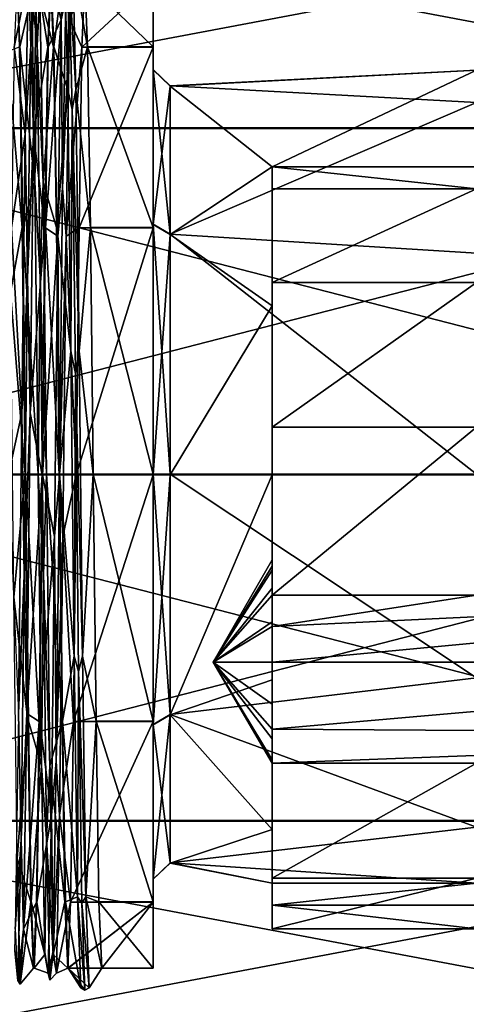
# Model space of a CAD drawing. Header units: millimetres. Extents: x -83 to 0, y -130 to 130.
# Tile 78 of 84: x -30 to -17, y 24 to 53. Entities that reach past the tile are written whole.
import ezdxf

# ---------------------------------------------------------------- set-up
doc = ezdxf.new("R2010")
doc.units = ezdxf.units.MM
doc.header["$LTSCALE"] = 65.185185
for name, color, linetype in [('101', 7, 'CONTINUOUS'), ('102', 7, 'CONTINUOUS'), ('107', 7, 'CONTINUOUS'), ('108', 7, 'CONTINUOUS'), ('120', 7, 'CONTINUOUS'), ('121', 7, 'CONTINUOUS'), ('122', 7, 'CONTINUOUS'), ('123', 7, 'CONTINUOUS'), ('126', 7, 'CONTINUOUS'), ('127', 7, 'CONTINUOUS'), ('128', 7, 'CONTINUOUS'), ('132', 7, 'CONTINUOUS'), ('142', 7, 'CONTINUOUS'), ('143', 7, 'CONTINUOUS'), ('152', 7, 'CONTINUOUS'), ('80', 7, 'CONTINUOUS'), ('81', 7, 'CONTINUOUS'), ('82', 7, 'CONTINUOUS'), ('86', 7, 'CONTINUOUS'), ('87', 7, 'CONTINUOUS'), ('92', 7, 'CONTINUOUS'), ('93', 7, 'CONTINUOUS'), ('94', 7, 'CONTINUOUS'), ('95', 7, 'CONTINUOUS'), ('96', 7, 'CONTINUOUS')]:
    doc.layers.add(name, color=color, linetype=linetype)

msp = doc.modelspace()

# ---------------------------------------------------------------- linework, layer by layer
at = {"layer": '101', "color": 7, "linetype": 'CONTINUOUS', "true_color": 0xe0f2ff}
for points in [[(-26, 52.553, -7.258), (-26, 54.5, -0.009), (-28.09, 52.553, -7.258), (-26, 52.553, -7.258)], [(-28.09, 52.553, -7.258), (-26, 54.5, -0.009), (-28.007, 54.5, -0.009), (-28.09, 52.553, -7.258)], [(-26, 54.5, -0.009), (-26, 52.562, 7.242), (-28.007, 54.5, -0.009), (-26, 54.5, -0.009)], [(-28.007, 54.5, -0.009), (-26, 52.562, 7.242), (-27.924, 52.562, 7.243), (-28.007, 54.5, -0.009)], [(-26, 47.242, -12.562), (-26, 52.553, -7.258), (-28.174, 47.242, -12.562), (-26, 47.242, -12.562)], [(-28.174, 47.242, -12.562), (-26, 52.553, -7.258), (-28.09, 52.553, -7.258), (-28.174, 47.242, -12.562)], [(-26, 52.562, 7.242), (-26, 47.258, 12.553), (-27.924, 52.562, 7.243), (-26, 52.562, 7.242)], [(-27.924, 52.562, 7.243), (-26, 47.258, 12.553), (-27.84, 47.258, 12.553), (-27.924, 52.562, 7.243)], [(-28.257, 39.991, -14.5), (-26, 39.991, -14.5), (-26, 47.242, -12.562), (-28.257, 39.991, -14.5)], [(-28.257, 39.991, -14.5), (-26, 47.242, -12.562), (-28.174, 47.242, -12.562), (-28.257, 39.991, -14.5)], [(-26, 40.009, 14.5), (-27.757, 40.009, 14.5), (-27.84, 47.258, 12.553), (-26, 40.009, 14.5)], [(-26, 47.258, 12.553), (-26, 40.009, 14.5), (-27.84, 47.258, 12.553), (-26, 47.258, 12.553)]]:
    msp.add_3dface(points, dxfattribs=at)
at = {"layer": '102', "color": 7, "linetype": 'CONTINUOUS', "true_color": 0xe0f2ff}
for points in [[(-25.5, 51.41, -3.715), (-22.5, 49.033, -7.9), (-16.5, 51.872, -1.75), (-25.5, 51.41, -3.715)], [(-25.5, 51.415, 3.701), (-25.5, 51.41, -3.715), (-16.5, 51.872, -1.75), (-25.5, 51.415, 3.701)], [(-16.5, 50.928, 4.957), (-25.5, 51.415, 3.701), (-16.5, 51.872, -1.75), (-16.5, 50.928, 4.957)], [(-22.5, 49.033, -7.9), (-16.5, 49.033, -7.9), (-16.5, 51.872, -1.75), (-22.5, 49.033, -7.9)], [(-25.5, 47.059, 9.704), (-25.5, 51.415, 3.701), (-16.5, 50.928, 4.957), (-25.5, 47.059, 9.704)], [(-25.5, 47.048, -9.712), (-22.5, 49.033, -7.9), (-25.5, 51.41, -3.715), (-25.5, 47.048, -9.712)], [(-16.5, 46.504, 10.085), (-25.5, 47.059, 9.704), (-16.5, 50.928, 4.957), (-16.5, 46.504, 10.085)], [(-22.5, 44.957, -10.928), (-22.5, 49.033, -7.9), (-25.5, 47.048, -9.712), (-22.5, 44.957, -10.928)], [(-16.5, 40.007, 12), (-25.5, 40.007, 12), (-25.5, 47.059, 9.704), (-16.5, 40.007, 12)], [(-16.5, 40.007, 12), (-25.5, 47.059, 9.704), (-16.5, 46.504, 10.085), (-16.5, 40.007, 12)], [(-25.5, 39.993, -12), (-22.5, 44.957, -10.928), (-25.5, 47.048, -9.712), (-25.5, 39.993, -12)], [(-22.5, 39.993, -12), (-22.5, 44.957, -10.928), (-25.5, 39.993, -12), (-22.5, 39.993, -12)]]:
    msp.add_3dface(points, dxfattribs=at)
at = {"layer": '107', "color": 7, "linetype": 'CONTINUOUS', "true_color": 0xe0f2ff}
for points in [[(-26, 32.659, 10.117), (-26, 40.008, 12.5), (-25.5, 32.952, 9.712), (-26, 32.659, 10.117)], [(-26, 40.008, 12.5), (-25.5, 40.007, 12), (-25.5, 32.952, 9.712), (-26, 40.008, 12.5)], [(-26, 39.992, -12.5), (-26, 32.646, -10.108), (-25.5, 39.993, -12), (-26, 39.992, -12.5)], [(-25.5, 39.993, -12), (-26, 32.646, -10.108), (-25.5, 32.941, -9.704), (-25.5, 39.993, -12)], [(-26, 32.659, 10.117), (-25.5, 32.952, 9.712), (-25.5, 28.59, 3.715), (-26, 32.659, 10.117)], [(-26, 32.646, -10.108), (-26, 28.109, -3.855), (-25.5, 32.941, -9.704), (-26, 32.646, -10.108)], [(-26, 28.109, -3.855), (-25.5, 28.585, -3.701), (-25.5, 32.941, -9.704), (-26, 28.109, -3.855)], [(-26, 28.114, 3.87), (-26, 32.659, 10.117), (-25.5, 28.59, 3.715), (-26, 28.114, 3.87)], [(-26, 28.114, 3.87), (-25.5, 28.59, 3.715), (-25.5, 28.585, -3.701), (-26, 28.114, 3.87)], [(-26, 28.109, -3.855), (-26, 28.114, 3.87), (-25.5, 28.585, -3.701), (-26, 28.109, -3.855)]]:
    msp.add_3dface(points, dxfattribs=at)
at = {"layer": '108', "color": 7, "linetype": 'CONTINUOUS', "true_color": 0xe0f2ff}
for points in [[(-26, 47.354, 10.108), (-26, 51.891, 3.855), (-25.5, 47.059, 9.704), (-26, 47.354, 10.108)], [(-26, 51.891, 3.855), (-26, 51.886, -3.87), (-25.5, 51.415, 3.701), (-26, 51.891, 3.855)], [(-26, 51.891, 3.855), (-25.5, 51.415, 3.701), (-25.5, 47.059, 9.704), (-26, 51.891, 3.855)], [(-26, 51.886, -3.87), (-26, 47.341, -10.117), (-25.5, 51.41, -3.715), (-26, 51.886, -3.87)], [(-26, 51.886, -3.87), (-25.5, 51.41, -3.715), (-25.5, 51.415, 3.701), (-26, 51.886, -3.87)], [(-26, 47.341, -10.117), (-25.5, 47.048, -9.712), (-25.5, 51.41, -3.715), (-26, 47.341, -10.117)], [(-26, 40.008, 12.5), (-26, 47.354, 10.108), (-25.5, 40.007, 12), (-26, 40.008, 12.5)], [(-25.5, 40.007, 12), (-26, 47.354, 10.108), (-25.5, 47.059, 9.704), (-25.5, 40.007, 12)], [(-26, 47.341, -10.117), (-26, 39.992, -12.5), (-25.5, 47.048, -9.712), (-26, 47.341, -10.117)], [(-26, 39.992, -12.5), (-25.5, 39.993, -12), (-25.5, 47.048, -9.712), (-26, 39.992, -12.5)]]:
    msp.add_3dface(points, dxfattribs=at)
at = {"layer": '120', "color": 7, "linetype": 'CONTINUOUS', "true_color": 0xe0f2ff}
for points in [[(-27.507, 25.5, 0.009), (-28.493, 25.5, 0.009), (-27.879, 24.917, 0.009), (-27.507, 25.5, 0.009)], [(-27.879, 24.917, 0.009), (-28.493, 25.5, 0.009), (-28, 24.85, 0.009), (-27.879, 24.917, 0.009)], [(-28, 24.85, 0.009), (-28.493, 25.5, 0.009), (-28.121, 24.917, 0.009), (-28, 24.85, 0.009)]]:
    msp.add_3dface(points, dxfattribs=at)
at = {"layer": '121', "color": 7, "linetype": 'CONTINUOUS', "true_color": 0xe0f2ff}
for points in [[(-29.594, 52.592, -8.425), (-29.5, 55.15, -0.009), (-29.66, 54.643, -3.619), (-29.594, 52.592, -8.425)], [(-29.5, 55.15, -0.009), (-29.594, 52.592, -8.425), (-29.417, 54.643, -3.619), (-29.5, 55.15, -0.009)], [(-29.5, 55.15, -0.009), (-29.406, 52.602, 8.409), (-29.564, 54.106, 5.34), (-29.5, 55.15, -0.009)], [(-29.406, 52.602, 8.409), (-29.5, 55.15, -0.009), (-29.321, 54.106, 5.34), (-29.406, 52.602, 8.409)], [(-28.698, 53.351, -7.018), (-28.562, 53.993, -5.806), (-28.602, 54.975, 1.809), (-28.698, 53.351, -7.018)], [(-28.602, 54.975, 1.809), (-28.469, 54.861, 2.947), (-28.506, 51.296, 9.995), (-28.602, 54.975, 1.809)], [(-28.359, 54.975, 1.809), (-28.562, 53.993, -5.806), (-28.455, 53.351, -7.018), (-28.359, 54.975, 1.809)], [(-28.263, 51.296, 9.995), (-28.469, 54.861, 2.947), (-28.359, 54.975, 1.809), (-28.263, 51.296, 9.995)], [(-28.469, 54.861, 2.947), (-28.375, 50.719, 10.706), (-28.506, 51.296, 9.995), (-28.469, 54.861, 2.947)], [(-28.375, 50.719, 10.706), (-28.469, 54.861, 2.947), (-28.263, 51.296, 9.995), (-28.375, 50.719, 10.706)], [(-29.756, 49.995, -11.296), (-29.594, 52.592, -8.425), (-29.66, 54.643, -3.619), (-29.756, 49.995, -11.296)], [(-29.417, 54.643, -3.619), (-29.594, 52.592, -8.425), (-29.513, 49.995, -11.296), (-29.417, 54.643, -3.619)], [(-29.564, 54.106, 5.34), (-29.406, 52.602, 8.409), (-29.468, 48.576, 12.408), (-29.564, 54.106, 5.34)], [(-29.225, 48.576, 12.408), (-29.406, 52.602, 8.409), (-29.321, 54.106, 5.34), (-29.225, 48.576, 12.408)], [(-28.656, 48.409, -12.602), (-28.562, 53.993, -5.806), (-28.698, 53.351, -7.018), (-28.656, 48.409, -12.602)], [(-28.562, 53.993, -5.806), (-28.656, 48.409, -12.602), (-28.455, 53.351, -7.018), (-28.562, 53.993, -5.806)], [(-28.795, 47.001, -13.36), (-28.656, 48.409, -12.602), (-28.698, 53.351, -7.018), (-28.795, 47.001, -13.36)], [(-28.455, 53.351, -7.018), (-28.656, 48.409, -12.602), (-28.552, 47.001, -13.36), (-28.455, 53.351, -7.018)], [(-29.688, 45.789, -14), (-29.594, 52.592, -8.425), (-29.756, 49.995, -11.296), (-29.688, 45.789, -14)], [(-29.594, 52.592, -8.425), (-29.688, 45.789, -14), (-29.513, 49.995, -11.296), (-29.594, 52.592, -8.425)], [(-29.406, 52.602, 8.409), (-29.312, 45.806, 13.993), (-29.468, 48.576, 12.408), (-29.406, 52.602, 8.409)], [(-29.312, 45.806, 13.993), (-29.406, 52.602, 8.409), (-29.225, 48.576, 12.408), (-29.312, 45.806, 13.993)], [(-28.506, 51.296, 9.995), (-28.375, 50.719, 10.706), (-28.41, 43.619, 14.643), (-28.506, 51.296, 9.995)], [(-28.167, 43.619, 14.643), (-28.375, 50.719, 10.706), (-28.263, 51.296, 9.995), (-28.167, 43.619, 14.643)], [(-28.375, 50.719, 10.706), (-28.281, 42.965, 14.857), (-28.41, 43.619, 14.643), (-28.375, 50.719, 10.706)], [(-28.281, 42.965, 14.857), (-28.375, 50.719, 10.706), (-28.167, 43.619, 14.643), (-28.281, 42.965, 14.857)], [(-29.852, 41.809, -14.975), (-29.688, 45.789, -14), (-29.756, 49.995, -11.296), (-29.852, 41.809, -14.975)], [(-29.513, 49.995, -11.296), (-29.688, 45.789, -14), (-29.609, 41.809, -14.975), (-29.513, 49.995, -11.296)], [(-29.468, 48.576, 12.408), (-29.312, 45.806, 13.993), (-29.371, 40.009, 15.083), (-29.468, 48.576, 12.408)], [(-29.129, 40.009, 15.083), (-29.312, 45.806, 13.993), (-29.225, 48.576, 12.408), (-29.129, 40.009, 15.083)], [(-28.75, 39.991, -15.15), (-28.656, 48.409, -12.602), (-28.795, 47.001, -13.36), (-28.75, 39.991, -15.15)], [(-28.656, 48.409, -12.602), (-28.75, 39.991, -15.15), (-28.552, 47.001, -13.36), (-28.656, 48.409, -12.602)], [(-28.891, 38.173, -14.972), (-28.75, 39.991, -15.15), (-28.795, 47.001, -13.36), (-28.891, 38.173, -14.972)], [(-28.552, 47.001, -13.36), (-28.75, 39.991, -15.15), (-28.648, 38.173, -14.972), (-28.552, 47.001, -13.36)], [(-29.781, 37.035, -14.857), (-29.688, 45.789, -14), (-29.852, 41.809, -14.975), (-29.781, 37.035, -14.857)], [(-29.688, 45.789, -14), (-29.781, 37.035, -14.857), (-29.609, 41.809, -14.975), (-29.688, 45.789, -14)], [(-29.312, 45.806, 13.993), (-29.219, 37.053, 14.861), (-29.371, 40.009, 15.083), (-29.312, 45.806, 13.993)], [(-29.219, 37.053, 14.861), (-29.312, 45.806, 13.993), (-29.129, 40.009, 15.083), (-29.219, 37.053, 14.861)], [(-28.41, 43.619, 14.643), (-28.281, 42.965, 14.857), (-28.314, 34.66, 14.106), (-28.41, 43.619, 14.643)], [(-28.071, 34.66, 14.106), (-28.281, 42.965, 14.857), (-28.167, 43.619, 14.643), (-28.071, 34.66, 14.106)], [(-28.281, 42.965, 14.857), (-28.188, 34.211, 14), (-28.314, 34.66, 14.106), (-28.281, 42.965, 14.857)], [(-28.188, 34.211, 14), (-28.281, 42.965, 14.857), (-28.071, 34.66, 14.106), (-28.188, 34.211, 14)], [(-29.948, 32.982, -13.351), (-29.781, 37.035, -14.857), (-29.852, 41.809, -14.975), (-29.948, 32.982, -13.351)], [(-29.609, 41.809, -14.975), (-29.781, 37.035, -14.857), (-29.705, 32.982, -13.351), (-29.609, 41.809, -14.975)], [(-29.371, 40.009, 15.083), (-29.219, 37.053, 14.861), (-29.275, 31.439, 12.419), (-29.371, 40.009, 15.083)], [(-29.032, 31.439, 12.419), (-29.219, 37.053, 14.861), (-29.129, 40.009, 15.083), (-29.032, 31.439, 12.419)], [(-28.844, 31.575, -12.592), (-28.75, 39.991, -15.15), (-28.891, 38.173, -14.972), (-28.844, 31.575, -12.592)], [(-28.75, 39.991, -15.15), (-28.844, 31.575, -12.592), (-28.648, 38.173, -14.972), (-28.75, 39.991, -15.15)], [(-28.987, 29.991, -11.284), (-28.844, 31.575, -12.592), (-28.891, 38.173, -14.972), (-28.987, 29.991, -11.284)], [(-28.648, 38.173, -14.972), (-28.844, 31.575, -12.592), (-28.744, 29.991, -11.284), (-28.648, 38.173, -14.972)], [(-29.875, 29.281, -10.706), (-29.781, 37.035, -14.857), (-29.948, 32.982, -13.351), (-29.875, 29.281, -10.706)], [(-29.781, 37.035, -14.857), (-29.875, 29.281, -10.706), (-29.705, 32.982, -13.351), (-29.781, 37.035, -14.857)], [(-29.219, 37.053, 14.861), (-29.125, 29.294, 10.719), (-29.275, 31.439, 12.419), (-29.219, 37.053, 14.861)], [(-29.125, 29.294, 10.719), (-29.219, 37.053, 14.861), (-29.032, 31.439, 12.419), (-29.125, 29.294, 10.719)], [(-28.314, 34.66, 14.106), (-28.188, 34.211, 14), (-28.218, 27.592, 8.576), (-28.314, 34.66, 14.106)], [(-27.975, 27.592, 8.576), (-28.188, 34.211, 14), (-28.071, 34.66, 14.106), (-27.975, 27.592, 8.576)], [(-28.188, 34.211, 14), (-28.094, 27.408, 8.425), (-28.218, 27.592, 8.576), (-28.188, 34.211, 14)], [(-28.094, 27.408, 8.425), (-28.188, 34.211, 14), (-27.975, 27.592, 8.576), (-28.094, 27.408, 8.425)], [(-30.045, 26.64, -7.001), (-29.875, 29.281, -10.706), (-29.948, 32.982, -13.351), (-30.045, 26.64, -7.001)], [(-29.705, 32.982, -13.351), (-29.875, 29.281, -10.706), (-29.802, 26.64, -7.001), (-29.705, 32.982, -13.351)], [(-28.938, 26, -5.789), (-28.844, 31.575, -12.592), (-28.987, 29.991, -11.284), (-28.938, 26, -5.789)], [(-28.844, 31.575, -12.592), (-28.938, 26, -5.789), (-28.744, 29.991, -11.284), (-28.844, 31.575, -12.592)], [(-29.275, 31.439, 12.419), (-29.125, 29.294, 10.719), (-29.179, 25.9, 5.357), (-29.275, 31.439, 12.419)], [(-28.936, 25.9, 5.357), (-29.125, 29.294, 10.719), (-29.032, 31.439, 12.419), (-28.936, 25.9, 5.357)], [(-29.083, 25.353, -3.601), (-28.938, 26, -5.789), (-28.987, 29.991, -11.284), (-29.083, 25.353, -3.601)], [(-28.744, 29.991, -11.284), (-28.938, 26, -5.789), (-28.84, 25.353, -3.601), (-28.744, 29.991, -11.284)], [(-29.969, 25.139, -2.947), (-29.875, 29.281, -10.706), (-30.045, 26.64, -7.001), (-29.969, 25.139, -2.947)], [(-29.875, 29.281, -10.706), (-29.969, 25.139, -2.947), (-29.802, 26.64, -7.001), (-29.875, 29.281, -10.706)], [(-29.125, 29.294, 10.719), (-29.031, 25.143, 2.965), (-29.179, 25.9, 5.357), (-29.125, 29.294, 10.719)], [(-29.031, 25.143, 2.965), (-29.125, 29.294, 10.719), (-28.936, 25.9, 5.357), (-29.031, 25.143, 2.965)], [(-29.898, 25.028, 1.827), (-30.062, 26.007, 5.806), (-29.994, 28.716, 10.009), (-29.898, 25.028, 1.827)], [(-28, 24.85, 0.009), (-28.121, 24.917, 0.009), (-28.218, 27.592, 8.576), (-28, 24.85, 0.009)], [(-28.094, 27.408, 8.425), (-28, 24.85, 0.009), (-28.218, 27.592, 8.576), (-28.094, 27.408, 8.425)], [(-27.879, 24.917, 0.009), (-28.094, 27.408, 8.425), (-27.975, 27.592, 8.576), (-27.879, 24.917, 0.009)], [(-27.879, 24.917, 0.009), (-28, 24.85, 0.009), (-28.094, 27.408, 8.425), (-27.879, 24.917, 0.009)], [(-29.802, 26.64, -7.001), (-29.969, 25.139, -2.947), (-29.898, 25.028, 1.827), (-29.802, 26.64, -7.001)], [(-29.969, 25.139, -2.947), (-30.062, 26.007, 5.806), (-29.898, 25.028, 1.827), (-29.969, 25.139, -2.947)], [(-29.179, 25.9, 5.357), (-29.031, 25.143, 2.965), (-29.083, 25.353, -3.601), (-29.179, 25.9, 5.357)], [(-29.031, 25.143, 2.965), (-28.938, 26, -5.789), (-29.083, 25.353, -3.601), (-29.031, 25.143, 2.965)], [(-28.938, 26, -5.789), (-29.031, 25.143, 2.965), (-28.84, 25.353, -3.601), (-28.938, 26, -5.789)], [(-28.84, 25.353, -3.601), (-29.031, 25.143, 2.965), (-28.936, 25.9, 5.357), (-28.84, 25.353, -3.601)]]:
    msp.add_3dface(points, dxfattribs=at)
at = {"layer": '122', "color": 7, "linetype": 'CONTINUOUS', "true_color": 0xe0f2ff}
for points in [[(-28.698, 53.351, -7.018), (-28.602, 54.975, 1.809), (-28.993, 54.5, -0.009), (-28.698, 53.351, -7.018)], [(-28.993, 54.5, -0.009), (-28.602, 54.975, 1.809), (-28.91, 52.562, 7.243), (-28.993, 54.5, -0.009)], [(-28.602, 54.975, 1.809), (-28.506, 51.296, 9.995), (-28.91, 52.562, 7.243), (-28.602, 54.975, 1.809)], [(-29.756, 49.995, -11.296), (-29.66, 54.643, -3.619), (-30.076, 52.553, -7.258), (-29.756, 49.995, -11.296)], [(-30.076, 52.553, -7.258), (-29.66, 54.643, -3.619), (-29.993, 54.5, -0.009), (-30.076, 52.553, -7.258)], [(-29.993, 54.5, -0.009), (-29.564, 54.106, 5.34), (-29.91, 52.562, 7.243), (-29.993, 54.5, -0.009)], [(-29.076, 52.553, -7.258), (-28.698, 53.351, -7.018), (-28.993, 54.5, -0.009), (-29.076, 52.553, -7.258)], [(-29.564, 54.106, 5.34), (-29.468, 48.576, 12.408), (-29.91, 52.562, 7.243), (-29.564, 54.106, 5.34)], [(-28.795, 47.001, -13.36), (-28.698, 53.351, -7.018), (-29.16, 47.242, -12.562), (-28.795, 47.001, -13.36)], [(-29.16, 47.242, -12.562), (-28.698, 53.351, -7.018), (-29.076, 52.553, -7.258), (-29.16, 47.242, -12.562)], [(-30.16, 47.242, -12.562), (-29.756, 49.995, -11.296), (-30.076, 52.553, -7.258), (-30.16, 47.242, -12.562)], [(-29.91, 52.562, 7.243), (-29.468, 48.576, 12.408), (-29.826, 47.257, 12.553), (-29.91, 52.562, 7.243)], [(-28.91, 52.562, 7.243), (-28.506, 51.296, 9.995), (-28.826, 47.258, 12.553), (-28.91, 52.562, 7.243)], [(-28.506, 51.296, 9.995), (-28.41, 43.619, 14.643), (-28.826, 47.258, 12.553), (-28.506, 51.296, 9.995)], [(-29.852, 41.809, -14.975), (-29.756, 49.995, -11.296), (-30.16, 47.242, -12.562), (-29.852, 41.809, -14.975)], [(-29.468, 48.576, 12.408), (-29.371, 40.009, 15.083), (-29.826, 47.257, 12.553), (-29.468, 48.576, 12.408)], [(-30.243, 39.991, -14.5), (-29.852, 41.809, -14.975), (-30.16, 47.242, -12.562), (-30.243, 39.991, -14.5)], [(-29.826, 47.257, 12.553), (-29.371, 40.009, 15.083), (-29.743, 40.009, 14.5), (-29.826, 47.257, 12.553)], [(-29.243, 39.991, -14.5), (-28.795, 47.001, -13.36), (-29.16, 47.242, -12.562), (-29.243, 39.991, -14.5)], [(-28.41, 43.619, 14.643), (-28.743, 40.009, 14.5), (-28.826, 47.258, 12.553), (-28.41, 43.619, 14.643)], [(-28.891, 38.173, -14.972), (-28.795, 47.001, -13.36), (-29.243, 39.991, -14.5), (-28.891, 38.173, -14.972)], [(-28.743, 40.009, 14.5), (-28.41, 43.619, 14.643), (-28.314, 34.66, 14.106), (-28.743, 40.009, 14.5)], [(-29.948, 32.982, -13.351), (-29.852, 41.809, -14.975), (-30.243, 39.991, -14.5), (-29.948, 32.982, -13.351)], [(-29.371, 40.009, 15.083), (-29.275, 31.439, 12.419), (-29.743, 40.009, 14.5), (-29.371, 40.009, 15.083)], [(-29.743, 40.009, 14.5), (-29.275, 31.439, 12.419), (-29.66, 32.758, 12.562), (-29.743, 40.009, 14.5)], [(-29.326, 32.743, -12.553), (-28.891, 38.173, -14.972), (-29.243, 39.991, -14.5), (-29.326, 32.743, -12.553)], [(-28.66, 32.758, 12.562), (-28.743, 40.009, 14.5), (-28.314, 34.66, 14.106), (-28.66, 32.758, 12.562)], [(-28.987, 29.991, -11.284), (-28.891, 38.173, -14.972), (-29.326, 32.743, -12.553), (-28.987, 29.991, -11.284)], [(-28.66, 32.758, 12.562), (-28.314, 34.66, 14.106), (-28.218, 27.592, 8.576), (-28.66, 32.758, 12.562)], [(-29.66, 32.758, 12.562), (-29.275, 31.439, 12.419), (-29.576, 27.447, 7.258), (-29.66, 32.758, 12.562)], [(-29.41, 27.438, -7.243), (-28.987, 29.991, -11.284), (-29.326, 32.743, -12.553), (-29.41, 27.438, -7.243)], [(-28.576, 27.447, 7.257), (-28.66, 32.758, 12.562), (-28.218, 27.592, 8.576), (-28.576, 27.447, 7.257)], [(-29.275, 31.439, 12.419), (-29.179, 25.9, 5.357), (-29.576, 27.447, 7.258), (-29.275, 31.439, 12.419)], [(-29.083, 25.353, -3.601), (-28.987, 29.991, -11.284), (-29.41, 27.438, -7.243), (-29.083, 25.353, -3.601)], [(-28.121, 24.917, 0.009), (-28.576, 27.447, 7.257), (-28.218, 27.592, 8.576), (-28.121, 24.917, 0.009)], [(-29.576, 27.447, 7.258), (-29.179, 25.9, 5.357), (-29.493, 25.5, 0.009), (-29.576, 27.447, 7.258)], [(-29.493, 25.5, 0.009), (-29.083, 25.353, -3.601), (-29.41, 27.438, -7.243), (-29.493, 25.5, 0.009)], [(-28.493, 25.5, 0.009), (-28.576, 27.447, 7.257), (-28.121, 24.917, 0.009), (-28.493, 25.5, 0.009)], [(-29.179, 25.9, 5.357), (-29.083, 25.353, -3.601), (-29.493, 25.5, 0.009), (-29.179, 25.9, 5.357)]]:
    msp.add_3dface(points, dxfattribs=at)
at = {"layer": '123', "color": 7, "linetype": 'CONTINUOUS', "true_color": 0xe0f2ff}
for points in [[(-28.007, 54.5, -0.009), (-28.359, 54.975, 1.809), (-28.455, 53.351, -7.018), (-28.007, 54.5, -0.009)], [(-28.007, 54.5, -0.009), (-27.924, 52.562, 7.243), (-28.359, 54.975, 1.809), (-28.007, 54.5, -0.009)], [(-27.924, 52.562, 7.243), (-28.263, 51.296, 9.995), (-28.359, 54.975, 1.809), (-27.924, 52.562, 7.243)], [(-29.417, 54.643, -3.619), (-29.513, 49.995, -11.296), (-29.09, 52.553, -7.258), (-29.417, 54.643, -3.619)], [(-29.007, 54.5, -0.009), (-29.417, 54.643, -3.619), (-29.09, 52.553, -7.258), (-29.007, 54.5, -0.009)], [(-28.924, 52.562, 7.243), (-29.321, 54.106, 5.34), (-29.007, 54.5, -0.009), (-28.924, 52.562, 7.243)], [(-28.09, 52.553, -7.258), (-28.007, 54.5, -0.009), (-28.455, 53.351, -7.018), (-28.09, 52.553, -7.258)], [(-29.225, 48.576, 12.408), (-29.321, 54.106, 5.34), (-28.924, 52.562, 7.243), (-29.225, 48.576, 12.408)], [(-28.09, 52.553, -7.258), (-28.455, 53.351, -7.018), (-28.552, 47.001, -13.36), (-28.09, 52.553, -7.258)], [(-29.84, 47.258, 12.553), (-30.282, 52.419, 8.561), (-29.924, 52.562, 7.242), (-29.84, 47.258, 12.553)], [(-30.186, 45.357, 14.1), (-30.282, 52.419, 8.561), (-29.84, 47.258, 12.553), (-30.186, 45.357, 14.1)], [(-29.09, 52.553, -7.258), (-29.513, 49.995, -11.296), (-29.174, 47.242, -12.562), (-29.09, 52.553, -7.258)], [(-28.84, 47.257, 12.553), (-29.225, 48.576, 12.408), (-28.924, 52.562, 7.243), (-28.84, 47.257, 12.553)], [(-28.174, 47.242, -12.562), (-28.09, 52.553, -7.258), (-28.552, 47.001, -13.36), (-28.174, 47.242, -12.562)], [(-27.924, 52.562, 7.243), (-27.84, 47.258, 12.553), (-28.263, 51.296, 9.995), (-27.924, 52.562, 7.243)], [(-27.84, 47.258, 12.553), (-28.167, 43.619, 14.643), (-28.263, 51.296, 9.995), (-27.84, 47.258, 12.553)], [(-29.513, 49.995, -11.296), (-29.609, 41.809, -14.975), (-29.174, 47.242, -12.562), (-29.513, 49.995, -11.296)], [(-28.757, 40.009, 14.5), (-29.129, 40.009, 15.083), (-29.225, 48.576, 12.408), (-28.757, 40.009, 14.5)], [(-28.757, 40.009, 14.5), (-29.225, 48.576, 12.408), (-28.84, 47.257, 12.553), (-28.757, 40.009, 14.5)], [(-29.757, 40.009, 14.5), (-30.186, 45.357, 14.1), (-29.84, 47.258, 12.553), (-29.757, 40.009, 14.5)], [(-29.174, 47.242, -12.562), (-29.609, 41.809, -14.975), (-29.257, 39.991, -14.5), (-29.174, 47.242, -12.562)], [(-28.257, 39.991, -14.5), (-28.174, 47.242, -12.562), (-28.552, 47.001, -13.36), (-28.257, 39.991, -14.5)], [(-27.84, 47.258, 12.553), (-27.757, 40.009, 14.5), (-28.167, 43.619, 14.643), (-27.84, 47.258, 12.553)], [(-28.257, 39.991, -14.5), (-28.552, 47.001, -13.36), (-28.648, 38.173, -14.972), (-28.257, 39.991, -14.5)], [(-30.09, 36.399, 14.647), (-30.186, 45.357, 14.1), (-29.757, 40.009, 14.5), (-30.09, 36.399, 14.647)], [(-27.757, 40.009, 14.5), (-28.071, 34.66, 14.106), (-28.167, 43.619, 14.643), (-27.757, 40.009, 14.5)], [(-29.609, 41.809, -14.975), (-29.705, 32.982, -13.351), (-29.257, 39.991, -14.5), (-29.609, 41.809, -14.975)], [(-29.674, 32.758, 12.562), (-30.09, 36.399, 14.647), (-29.757, 40.009, 14.5), (-29.674, 32.758, 12.562)], [(-29.257, 39.991, -14.5), (-29.705, 32.982, -13.351), (-29.34, 32.743, -12.553), (-29.257, 39.991, -14.5)], [(-28.757, 40.009, 14.5), (-28.674, 32.758, 12.562), (-29.129, 40.009, 15.083), (-28.757, 40.009, 14.5)], [(-28.674, 32.758, 12.562), (-29.032, 31.439, 12.419), (-29.129, 40.009, 15.083), (-28.674, 32.758, 12.562)], [(-28.34, 32.743, -12.553), (-28.257, 39.991, -14.5), (-28.648, 38.173, -14.972), (-28.34, 32.743, -12.553)], [(-27.757, 40.009, 14.5), (-27.674, 32.758, 12.562), (-28.071, 34.66, 14.106), (-27.757, 40.009, 14.5)], [(-28.34, 32.743, -12.553), (-28.648, 38.173, -14.972), (-28.744, 29.991, -11.284), (-28.34, 32.743, -12.553)], [(-29.994, 28.716, 10.009), (-30.09, 36.399, 14.647), (-29.674, 32.758, 12.562), (-29.994, 28.716, 10.009)], [(-27.674, 32.758, 12.562), (-27.975, 27.592, 8.576), (-28.071, 34.66, 14.106), (-27.674, 32.758, 12.562)], [(-29.705, 32.982, -13.351), (-29.802, 26.64, -7.001), (-29.34, 32.743, -12.553), (-29.705, 32.982, -13.351)], [(-29.59, 27.447, 7.258), (-29.994, 28.716, 10.009), (-29.674, 32.758, 12.562), (-29.59, 27.447, 7.258)], [(-29.34, 32.743, -12.553), (-29.802, 26.64, -7.001), (-29.424, 27.438, -7.243), (-29.34, 32.743, -12.553)], [(-28.674, 32.758, 12.562), (-28.59, 27.447, 7.258), (-29.032, 31.439, 12.419), (-28.674, 32.758, 12.562)], [(-28.424, 27.438, -7.243), (-28.34, 32.743, -12.553), (-28.744, 29.991, -11.284), (-28.424, 27.438, -7.243)], [(-27.674, 32.758, 12.562), (-27.59, 27.447, 7.257), (-27.975, 27.592, 8.576), (-27.674, 32.758, 12.562)], [(-28.59, 27.447, 7.258), (-28.936, 25.9, 5.357), (-29.032, 31.439, 12.419), (-28.59, 27.447, 7.258)], [(-28.424, 27.438, -7.243), (-28.744, 29.991, -11.284), (-28.84, 25.353, -3.601), (-28.424, 27.438, -7.243)], [(-29.898, 25.028, 1.827), (-29.994, 28.716, 10.009), (-29.59, 27.447, 7.258), (-29.898, 25.028, 1.827)], [(-27.59, 27.447, 7.257), (-27.507, 25.5, 0.009), (-27.975, 27.592, 8.576), (-27.59, 27.447, 7.257)], [(-27.507, 25.5, 0.009), (-27.879, 24.917, 0.009), (-27.975, 27.592, 8.576), (-27.507, 25.5, 0.009)], [(-29.507, 25.5, 0.009), (-29.898, 25.028, 1.827), (-29.59, 27.447, 7.258), (-29.507, 25.5, 0.009)], [(-29.424, 27.438, -7.243), (-29.802, 26.64, -7.001), (-29.507, 25.5, 0.009), (-29.424, 27.438, -7.243)], [(-28.59, 27.447, 7.258), (-28.507, 25.5, 0.009), (-28.936, 25.9, 5.357), (-28.59, 27.447, 7.258)], [(-28.507, 25.5, 0.009), (-28.424, 27.438, -7.243), (-28.84, 25.353, -3.601), (-28.507, 25.5, 0.009)], [(-29.802, 26.64, -7.001), (-29.898, 25.028, 1.827), (-29.507, 25.5, 0.009), (-29.802, 26.64, -7.001)], [(-28.507, 25.5, 0.009), (-28.84, 25.353, -3.601), (-28.936, 25.9, 5.357), (-28.507, 25.5, 0.009)]]:
    msp.add_3dface(points, dxfattribs=at)
at = {"layer": '126', "color": 7, "linetype": 'CONTINUOUS', "true_color": 0xe0f2ff}
for points in [[(-22.5, 31.518, -14.895), (-22.5, 28.141, -11.259), (-16.5, 31.518, -14.895), (-22.5, 31.518, -14.895)], [(-22.5, 28.141, -11.259), (-16.5, 28.141, -11.259), (-16.5, 31.518, -14.895), (-22.5, 28.141, -11.259)], [(-22.5, 28.141, -11.259), (-22.5, 26.656, -6.525), (-16.5, 28.141, -11.259), (-22.5, 28.141, -11.259)], [(-22.5, 26.656, -6.525), (-16.5, 26.656, -6.525), (-16.5, 28.141, -11.259), (-22.5, 26.656, -6.525)], [(-22.5, 26.656, -6.525), (-22.5, 27.352, -1.612), (-16.5, 26.656, -6.525), (-22.5, 26.656, -6.525)], [(-22.5, 27.352, -1.612), (-16.5, 27.352, -1.612), (-16.5, 26.656, -6.525), (-22.5, 27.352, -1.612)]]:
    msp.add_3dface(points, dxfattribs=at)
at = {"layer": '127', "color": 7, "linetype": 'CONTINUOUS', "true_color": 0xe0f2ff}
for points in [[(-22.5, 49.033, -7.9), (-22.5, 48.385, -9.605), (-16.5, 48.385, -9.605), (-22.5, 49.033, -7.9)], [(-22.5, 49.033, -7.9), (-16.5, 48.385, -9.605), (-16.5, 49.033, -7.9), (-22.5, 49.033, -7.9)]]:
    msp.add_3dface(points, dxfattribs=at)
at = {"layer": '128', "color": 7, "linetype": 'CONTINUOUS', "true_color": 0xe0f2ff}
for points in [[(-22.5, 27.352, -1.612), (-22.5, 28, 0.093), (-16.5, 28, 0.093), (-22.5, 27.352, -1.612)], [(-22.5, 27.352, -1.612), (-16.5, 28, 0.093), (-16.5, 27.352, -1.612), (-22.5, 27.352, -1.612)]]:
    msp.add_3dface(points, dxfattribs=at)
at = {"layer": '132', "color": 7, "linetype": 'CONTINUOUS', "true_color": 0xe0f2ff}
for points in [[(-29.743, 40.009, 14.5), (-29.66, 32.758, 12.562), (-29.757, 40.009, 14.5), (-29.743, 40.009, 14.5)], [(-29.66, 32.758, 12.562), (-29.674, 32.758, 12.562), (-29.757, 40.009, 14.5), (-29.66, 32.758, 12.562)], [(-29.326, 32.743, -12.553), (-29.243, 39.991, -14.5), (-29.34, 32.743, -12.553), (-29.326, 32.743, -12.553)], [(-29.243, 39.991, -14.5), (-29.257, 39.991, -14.5), (-29.34, 32.743, -12.553), (-29.243, 39.991, -14.5)], [(-29.66, 32.758, 12.562), (-29.59, 27.447, 7.258), (-29.674, 32.758, 12.562), (-29.66, 32.758, 12.562)], [(-29.66, 32.758, 12.562), (-29.576, 27.447, 7.258), (-29.59, 27.447, 7.258), (-29.66, 32.758, 12.562)], [(-29.41, 27.438, -7.243), (-29.326, 32.743, -12.553), (-29.424, 27.438, -7.243), (-29.41, 27.438, -7.243)], [(-29.326, 32.743, -12.553), (-29.34, 32.743, -12.553), (-29.424, 27.438, -7.243), (-29.326, 32.743, -12.553)], [(-29.576, 27.447, 7.258), (-29.507, 25.5, 0.009), (-29.59, 27.447, 7.258), (-29.576, 27.447, 7.258)], [(-29.576, 27.447, 7.258), (-29.493, 25.5, 0.009), (-29.507, 25.5, 0.009), (-29.576, 27.447, 7.258)], [(-29.493, 25.5, 0.009), (-29.424, 27.438, -7.243), (-29.507, 25.5, 0.009), (-29.493, 25.5, 0.009)], [(-29.493, 25.5, 0.009), (-29.41, 27.438, -7.243), (-29.424, 27.438, -7.243), (-29.493, 25.5, 0.009)]]:
    msp.add_3dface(points, dxfattribs=at)
at = {"layer": '142', "color": 7, "linetype": 'CONTINUOUS', "true_color": 0xe0f2ff}
for points in [[(-29.076, 52.553, -7.258), (-28.993, 54.5, -0.009), (-29.09, 52.553, -7.258), (-29.076, 52.553, -7.258)], [(-28.993, 54.5, -0.009), (-29.007, 54.5, -0.009), (-29.09, 52.553, -7.258), (-28.993, 54.5, -0.009)], [(-28.993, 54.5, -0.009), (-28.91, 52.562, 7.243), (-29.007, 54.5, -0.009), (-28.993, 54.5, -0.009)], [(-28.91, 52.562, 7.243), (-28.924, 52.562, 7.243), (-29.007, 54.5, -0.009), (-28.91, 52.562, 7.243)], [(-29.16, 47.242, -12.562), (-29.09, 52.553, -7.258), (-29.174, 47.242, -12.562), (-29.16, 47.242, -12.562)], [(-29.16, 47.242, -12.562), (-29.076, 52.553, -7.258), (-29.09, 52.553, -7.258), (-29.16, 47.242, -12.562)], [(-28.91, 52.562, 7.243), (-28.826, 47.258, 12.553), (-28.924, 52.562, 7.243), (-28.91, 52.562, 7.243)], [(-28.826, 47.258, 12.553), (-28.84, 47.257, 12.553), (-28.924, 52.562, 7.243), (-28.826, 47.258, 12.553)], [(-29.243, 39.991, -14.5), (-29.16, 47.242, -12.562), (-29.257, 39.991, -14.5), (-29.243, 39.991, -14.5)], [(-29.16, 47.242, -12.562), (-29.174, 47.242, -12.562), (-29.257, 39.991, -14.5), (-29.16, 47.242, -12.562)], [(-28.826, 47.258, 12.553), (-28.743, 40.009, 14.5), (-28.84, 47.257, 12.553), (-28.826, 47.258, 12.553)], [(-28.743, 40.009, 14.5), (-28.757, 40.009, 14.5), (-28.84, 47.257, 12.553), (-28.743, 40.009, 14.5)]]:
    msp.add_3dface(points, dxfattribs=at)
at = {"layer": '143', "color": 7, "linetype": 'CONTINUOUS', "true_color": 0xe0f2ff}
for points in [[(-29.993, 54.5, -0.009), (-29.91, 52.562, 7.243), (-29.924, 52.562, 7.242), (-29.993, 54.5, -0.009)], [(-29.91, 52.562, 7.243), (-29.84, 47.258, 12.553), (-29.924, 52.562, 7.242), (-29.91, 52.562, 7.243)], [(-29.91, 52.562, 7.243), (-29.826, 47.257, 12.553), (-29.84, 47.258, 12.553), (-29.91, 52.562, 7.243)], [(-29.826, 47.257, 12.553), (-29.743, 40.009, 14.5), (-29.84, 47.258, 12.553), (-29.826, 47.257, 12.553)], [(-29.743, 40.009, 14.5), (-29.757, 40.009, 14.5), (-29.84, 47.258, 12.553), (-29.743, 40.009, 14.5)]]:
    msp.add_3dface(points, dxfattribs=at)
at = {"layer": '152', "color": 7, "linetype": 'CONTINUOUS', "true_color": 0xe0f2ff}
for points in [[(-22.5, 48.385, -9.605), (-22.5, 45.643, -13.74), (-16.5, 48.385, -9.605), (-22.5, 48.385, -9.605)], [(-22.5, 45.643, -13.74), (-16.5, 45.643, -13.74), (-16.5, 48.385, -9.605), (-22.5, 45.643, -13.74)], [(-22.5, 45.643, -13.74), (-22.5, 41.389, -16.294), (-16.5, 45.643, -13.74), (-22.5, 45.643, -13.74)], [(-22.5, 41.389, -16.294), (-16.5, 41.389, -16.294), (-16.5, 45.643, -13.74), (-22.5, 41.389, -16.294)], [(-22.5, 41.389, -16.294), (-22.5, 36.45, -16.769), (-16.5, 41.389, -16.294), (-22.5, 41.389, -16.294)], [(-22.5, 36.45, -16.769), (-16.5, 36.45, -16.769), (-16.5, 41.389, -16.294), (-22.5, 36.45, -16.769)]]:
    msp.add_3dface(points, dxfattribs=at)
at = {"layer": '80', "color": 7, "linetype": 'CONTINUOUS', "true_color": 0xe0f2ff}
for points in [[(0, 50.186, 17.617), (0, 57.63, 10.164), (-39.5, 50.186, 17.617), (0, 50.186, 17.617)], [(-39.5, 50.186, 17.617), (0, 57.63, 10.164), (-39.5, 57.63, 10.164), (-39.5, 50.186, 17.617)], [(0, 57.617, -10.186), (0, 50.164, -17.63), (-39.5, 57.617, -10.186), (0, 57.617, -10.186)], [(-39.5, 57.617, -10.186), (0, 50.164, -17.63), (-39.5, 50.164, -17.63), (-39.5, 57.617, -10.186)], [(0, 40.012, 20.35), (0, 50.186, 17.617), (-39.5, 40.012, 20.35), (0, 40.012, 20.35)], [(-39.5, 40.012, 20.35), (0, 50.186, 17.617), (-39.5, 50.186, 17.617), (-39.5, 40.012, 20.35)], [(0, 50.164, -17.63), (0, 39.988, -20.35), (-39.5, 50.164, -17.63), (0, 50.164, -17.63)], [(-39.5, 50.164, -17.63), (0, 39.988, -20.35), (-39.5, 39.988, -20.35), (-39.5, 50.164, -17.63)]]:
    msp.add_3dface(points, dxfattribs=at)
at = {"layer": '81', "color": 7, "linetype": 'CONTINUOUS', "true_color": 0xe0f2ff}
for points in [[(0, 40.012, 20.35), (-39.5, 40.012, 20.35), (-39.5, 29.836, 17.63), (0, 40.012, 20.35)], [(0, 29.836, 17.63), (0, 40.012, 20.35), (-39.5, 29.836, 17.63), (0, 29.836, 17.63)], [(-39.5, 39.988, -20.35), (0, 39.988, -20.35), (0, 29.814, -17.617), (-39.5, 39.988, -20.35)], [(-39.5, 39.988, -20.35), (0, 29.814, -17.617), (-39.5, 29.814, -17.617), (-39.5, 39.988, -20.35)], [(0, 22.383, 10.186), (0, 29.836, 17.63), (-39.5, 22.383, 10.186), (0, 22.383, 10.186)], [(-39.5, 22.383, 10.186), (0, 29.836, 17.63), (-39.5, 29.836, 17.63), (-39.5, 22.383, 10.186)], [(0, 29.814, -17.617), (0, 22.37, -10.164), (-39.5, 29.814, -17.617), (0, 29.814, -17.617)], [(-39.5, 29.814, -17.617), (0, 22.37, -10.164), (-39.5, 22.37, -10.164), (-39.5, 29.814, -17.617)]]:
    msp.add_3dface(points, dxfattribs=at)
at = {"layer": '82', "color": 7, "linetype": 'CONTINUOUS', "true_color": 0xe0f2ff}
for points in [[(-22.5, 49.033, -7.9), (-22.5, 44.957, -10.928), (-22.5, 48.385, -9.605), (-22.5, 49.033, -7.9)], [(-22.5, 48.385, -9.605), (-22.5, 44.957, -10.928), (-22.5, 45.643, -13.74), (-22.5, 48.385, -9.605)], [(-22.5, 45.643, -13.74), (-22.5, 44.957, -10.928), (-22.5, 41.389, -16.294), (-22.5, 45.643, -13.74)], [(-22.5, 44.957, -10.928), (-22.5, 39.993, -12), (-22.5, 41.389, -16.294), (-22.5, 44.957, -10.928)], [(-22.5, 41.389, -16.294), (-22.5, 39.993, -12), (-22.5, 37.488, -14.645), (-22.5, 41.389, -16.294)], [(-22.5, 36.45, -16.769), (-22.5, 41.389, -16.294), (-22.5, 37.187, -15.813), (-22.5, 36.45, -16.769)], [(-22.5, 37.187, -15.813), (-22.5, 41.389, -16.294), (-22.5, 37.488, -14.645), (-22.5, 37.187, -15.813)], [(-22.5, 37.488, -14.645), (-22.5, 39.993, -12), (-22.5, 37.304, -13.453), (-22.5, 37.488, -14.645)], [(-22.5, 37.304, -13.453), (-22.5, 39.993, -12), (-22.5, 36.665, -12.429), (-22.5, 37.304, -13.453)], [(-22.5, 36.665, -12.429), (-22.5, 39.993, -12), (-22.5, 33.969, -10.374), (-22.5, 36.665, -12.429)], [(-22.5, 35.675, -11.74), (-22.5, 36.665, -12.429), (-22.5, 33.969, -10.374), (-22.5, 35.675, -11.74)], [(-22.5, 34.493, -11.497), (-22.5, 35.675, -11.74), (-22.5, 33.969, -10.374), (-22.5, 34.493, -11.497)], [(-22.5, 33.253, -11.764), (-22.5, 34.493, -11.497), (-22.5, 33.969, -10.374), (-22.5, 33.253, -11.764)], [(-22.5, 29.576, -5.944), (-22.5, 33.253, -11.764), (-22.5, 33.969, -10.374), (-22.5, 29.576, -5.944)], [(-22.5, 32.234, -12.52), (-22.5, 33.253, -11.764), (-22.5, 29.576, -5.944), (-22.5, 32.234, -12.52)], [(-22.5, 31.619, -13.63), (-22.5, 32.234, -12.52), (-22.5, 29.576, -5.944), (-22.5, 31.619, -13.63)], [(-22.5, 31.518, -14.895), (-22.5, 31.619, -13.63), (-22.5, 29.576, -5.944), (-22.5, 31.518, -14.895)], [(-22.5, 28.141, -11.259), (-22.5, 31.518, -14.895), (-22.5, 29.576, -5.944), (-22.5, 28.141, -11.259)], [(-22.5, 28, 0.093), (-22.5, 28.141, -11.259), (-22.5, 29.576, -5.944), (-22.5, 28, 0.093)], [(-22.5, 26.656, -6.525), (-22.5, 28.141, -11.259), (-22.5, 27.352, -1.612), (-22.5, 26.656, -6.525)], [(-22.5, 27.352, -1.612), (-22.5, 28.141, -11.259), (-22.5, 28, 0.093), (-22.5, 27.352, -1.612)]]:
    msp.add_3dface(points, dxfattribs=at)
at = {"layer": '86', "color": 7, "linetype": 'CONTINUOUS', "true_color": 0xe0f2ff}
for points in [[(-22.5, 34.493, -11.497), (-22.5, 33.253, -11.764), (-24.232, 34.491, -14.497), (-22.5, 34.493, -11.497)], [(-22.5, 33.253, -11.764), (-22.5, 32.234, -12.52), (-24.232, 34.491, -14.497), (-22.5, 33.253, -11.764)], [(-22.5, 32.234, -12.52), (-22.5, 31.619, -13.63), (-24.232, 34.491, -14.497), (-22.5, 32.234, -12.52)], [(-22.5, 31.619, -13.63), (-22.5, 31.518, -14.895), (-24.232, 34.491, -14.497), (-22.5, 31.619, -13.63)], [(-22.5, 31.518, -14.895), (-22.5, 32.515, -16.754), (-24.232, 34.491, -14.497), (-22.5, 31.518, -14.895)], [(-22.5, 32.515, -16.754), (-22.5, 34.489, -17.497), (-24.232, 34.491, -14.497), (-22.5, 32.515, -16.754)]]:
    msp.add_3dface(points, dxfattribs=at)
at = {"layer": '87', "color": 7, "linetype": 'CONTINUOUS', "true_color": 0xe0f2ff}
for points in [[(-22.5, 37.187, -15.813), (-22.5, 37.488, -14.645), (-24.232, 34.491, -14.497), (-22.5, 37.187, -15.813)], [(-22.5, 37.488, -14.645), (-22.5, 37.304, -13.453), (-24.232, 34.491, -14.497), (-22.5, 37.488, -14.645)], [(-22.5, 37.304, -13.453), (-22.5, 36.665, -12.429), (-24.232, 34.491, -14.497), (-22.5, 37.304, -13.453)], [(-22.5, 36.45, -16.769), (-22.5, 37.187, -15.813), (-24.232, 34.491, -14.497), (-22.5, 36.45, -16.769)], [(-22.5, 36.665, -12.429), (-22.5, 35.675, -11.74), (-24.232, 34.491, -14.497), (-22.5, 36.665, -12.429)], [(-22.5, 36.45, -16.769), (-24.232, 34.491, -14.497), (-22.5, 35.535, -17.309), (-22.5, 36.45, -16.769)], [(-22.5, 35.675, -11.74), (-22.5, 34.493, -11.497), (-24.232, 34.491, -14.497), (-22.5, 35.675, -11.74)], [(-24.232, 34.491, -14.497), (-22.5, 34.489, -17.497), (-22.5, 35.535, -17.309), (-24.232, 34.491, -14.497)]]:
    msp.add_3dface(points, dxfattribs=at)
at = {"layer": '92', "color": 7, "linetype": 'CONTINUOUS', "true_color": 0xe0f2ff}
for points in [[(-22.5, 34.489, -17.497), (-22.5, 32.515, -16.754), (0, 34.489, -17.497), (-22.5, 34.489, -17.497)], [(0, 34.489, -17.497), (-22.5, 32.515, -16.754), (0, 32.369, -16.617), (0, 34.489, -17.497)], [(-22.5, 32.515, -16.754), (-22.5, 31.518, -14.895), (0, 32.369, -16.617), (-22.5, 32.515, -16.754)], [(-22.5, 31.518, -14.895), (-16.5, 31.518, -14.895), (0, 32.369, -16.617), (-22.5, 31.518, -14.895)]]:
    msp.add_3dface(points, dxfattribs=at)
at = {"layer": '93', "color": 7, "linetype": 'CONTINUOUS', "true_color": 0xe0f2ff}
for points in [[(-16.5, 36.45, -16.769), (-22.5, 35.535, -17.309), (0, 36.611, -16.619), (-16.5, 36.45, -16.769)], [(-22.5, 35.535, -17.309), (-22.5, 34.489, -17.497), (0, 36.611, -16.619), (-22.5, 35.535, -17.309)], [(-22.5, 34.489, -17.497), (0, 34.489, -17.497), (0, 36.611, -16.619), (-22.5, 34.489, -17.497)], [(-16.5, 36.45, -16.769), (-22.5, 36.45, -16.769), (-22.5, 35.535, -17.309), (-16.5, 36.45, -16.769)]]:
    msp.add_3dface(points, dxfattribs=at)
at = {"layer": '94', "color": 7, "linetype": 'CONTINUOUS', "true_color": 0xe0f2ff}
for points in [[(-28.743, 40.009, 14.5), (-28.66, 32.758, 12.562), (-28.757, 40.009, 14.5), (-28.743, 40.009, 14.5)], [(-28.757, 40.009, 14.5), (-28.66, 32.758, 12.562), (-28.674, 32.758, 12.562), (-28.757, 40.009, 14.5)], [(-28.257, 39.991, -14.5), (-28.34, 32.743, -12.553), (-26, 39.991, -14.5), (-28.257, 39.991, -14.5)], [(-26, 39.991, -14.5), (-28.34, 32.743, -12.553), (-26, 32.742, -12.553), (-26, 39.991, -14.5)], [(-26, 40.009, 14.5), (-26, 32.758, 12.562), (-27.757, 40.009, 14.5), (-26, 40.009, 14.5)], [(-27.757, 40.009, 14.5), (-26, 32.758, 12.562), (-27.674, 32.758, 12.562), (-27.757, 40.009, 14.5)], [(-28.66, 32.758, 12.562), (-28.576, 27.447, 7.257), (-28.674, 32.758, 12.562), (-28.66, 32.758, 12.562)], [(-28.674, 32.758, 12.562), (-28.576, 27.447, 7.257), (-28.59, 27.447, 7.258), (-28.674, 32.758, 12.562)], [(-28.34, 32.743, -12.553), (-28.424, 27.438, -7.243), (-26, 32.742, -12.553), (-28.34, 32.743, -12.553)], [(-26, 32.742, -12.553), (-28.424, 27.438, -7.243), (-26, 27.438, -7.242), (-26, 32.742, -12.553)], [(-26, 32.758, 12.562), (-26, 27.447, 7.258), (-27.674, 32.758, 12.562), (-26, 32.758, 12.562)], [(-27.674, 32.758, 12.562), (-26, 27.447, 7.258), (-27.59, 27.447, 7.257), (-27.674, 32.758, 12.562)], [(-28.576, 27.447, 7.257), (-28.493, 25.5, 0.009), (-28.59, 27.447, 7.258), (-28.576, 27.447, 7.257)], [(-28.59, 27.447, 7.258), (-28.493, 25.5, 0.009), (-28.507, 25.5, 0.009), (-28.59, 27.447, 7.258)], [(-28.507, 25.5, 0.009), (-28.493, 25.5, 0.009), (-26, 27.438, -7.242), (-28.507, 25.5, 0.009)], [(-28.424, 27.438, -7.243), (-28.507, 25.5, 0.009), (-26, 27.438, -7.242), (-28.424, 27.438, -7.243)], [(-28.493, 25.5, 0.009), (-27.507, 25.5, 0.009), (-26, 27.438, -7.242), (-28.493, 25.5, 0.009)], [(-26, 25.5, 0.009), (-27.507, 25.5, 0.009), (-27.59, 27.447, 7.257), (-26, 25.5, 0.009)], [(-26, 27.447, 7.258), (-26, 25.5, 0.009), (-27.59, 27.447, 7.257), (-26, 27.447, 7.258)], [(-26, 27.438, -7.242), (-27.507, 25.5, 0.009), (-26, 25.5, 0.009), (-26, 27.438, -7.242)]]:
    msp.add_3dface(points, dxfattribs=at)
at = {"layer": '95', "color": 7, "linetype": 'CONTINUOUS', "true_color": 0xe0f2ff}
for points in [[(-26, 54.5, -0.009), (-26, 52.553, -7.258), (-26, 52.562, 7.242), (-26, 54.5, -0.009)], [(-26, 52.562, 7.242), (-26, 52.553, -7.258), (-26, 51.886, -3.87), (-26, 52.562, 7.242)], [(-26, 47.258, 12.553), (-26, 52.562, 7.242), (-26, 47.354, 10.108), (-26, 47.258, 12.553)], [(-26, 47.354, 10.108), (-26, 52.562, 7.242), (-26, 51.891, 3.855), (-26, 47.354, 10.108)], [(-26, 51.891, 3.855), (-26, 52.562, 7.242), (-26, 51.886, -3.87), (-26, 51.891, 3.855)], [(-26, 52.553, -7.258), (-26, 47.242, -12.562), (-26, 51.886, -3.87), (-26, 52.553, -7.258)], [(-26, 51.886, -3.87), (-26, 47.242, -12.562), (-26, 47.341, -10.117), (-26, 51.886, -3.87)], [(-26, 40.008, 12.5), (-26, 47.258, 12.553), (-26, 47.354, 10.108), (-26, 40.008, 12.5)], [(-26, 47.242, -12.562), (-26, 39.991, -14.5), (-26, 47.341, -10.117), (-26, 47.242, -12.562)], [(-26, 47.341, -10.117), (-26, 39.991, -14.5), (-26, 39.992, -12.5), (-26, 47.341, -10.117)], [(-26, 40.009, 14.5), (-26, 47.258, 12.553), (-26, 40.008, 12.5), (-26, 40.009, 14.5)], [(-26, 32.758, 12.562), (-26, 40.009, 14.5), (-26, 32.659, 10.117), (-26, 32.758, 12.562)], [(-26, 40.009, 14.5), (-26, 40.008, 12.5), (-26, 32.659, 10.117), (-26, 40.009, 14.5)], [(-26, 39.991, -14.5), (-26, 32.742, -12.553), (-26, 39.992, -12.5), (-26, 39.991, -14.5)], [(-26, 39.992, -12.5), (-26, 32.742, -12.553), (-26, 32.646, -10.108), (-26, 39.992, -12.5)], [(-26, 27.447, 7.258), (-26, 32.758, 12.562), (-26, 28.114, 3.87), (-26, 27.447, 7.258)], [(-26, 28.114, 3.87), (-26, 32.758, 12.562), (-26, 32.659, 10.117), (-26, 28.114, 3.87)], [(-26, 32.742, -12.553), (-26, 27.438, -7.242), (-26, 32.646, -10.108), (-26, 32.742, -12.553)], [(-26, 32.646, -10.108), (-26, 27.438, -7.242), (-26, 28.109, -3.855), (-26, 32.646, -10.108)], [(-26, 27.438, -7.242), (-26, 27.447, 7.258), (-26, 28.114, 3.87), (-26, 27.438, -7.242)], [(-26, 28.109, -3.855), (-26, 27.438, -7.242), (-26, 28.114, 3.87), (-26, 28.109, -3.855)], [(-26, 27.438, -7.242), (-26, 25.5, 0.009), (-26, 27.447, 7.258), (-26, 27.438, -7.242)]]:
    msp.add_3dface(points, dxfattribs=at)
at = {"layer": '96', "color": 7, "linetype": 'CONTINUOUS', "true_color": 0xe0f2ff}
for points in [[(-16.5, 40.007, 12), (-16.5, 34.031, 10.41), (-25.5, 40.007, 12), (-16.5, 40.007, 12)], [(-25.5, 40.007, 12), (-16.5, 34.031, 10.41), (-25.5, 32.952, 9.712), (-25.5, 40.007, 12)], [(-22.5, 33.969, -10.374), (-22.5, 39.993, -12), (-25.5, 32.941, -9.704), (-22.5, 33.969, -10.374)], [(-22.5, 39.993, -12), (-25.5, 39.993, -12), (-25.5, 32.941, -9.704), (-22.5, 39.993, -12)], [(-16.5, 34.031, 10.41), (-16.5, 29.64, 6.056), (-25.5, 32.952, 9.712), (-16.5, 34.031, 10.41)], [(-22.5, 29.576, -5.944), (-22.5, 33.969, -10.374), (-25.5, 32.941, -9.704), (-22.5, 29.576, -5.944)], [(-25.5, 32.952, 9.712), (-16.5, 29.64, 6.056), (-25.5, 28.59, 3.715), (-25.5, 32.952, 9.712)], [(-25.5, 28.585, -3.701), (-22.5, 29.576, -5.944), (-25.5, 32.941, -9.704), (-25.5, 28.585, -3.701)], [(-16.5, 29.64, 6.056), (-16.5, 28, 0.093), (-25.5, 28.59, 3.715), (-16.5, 29.64, 6.056)], [(-22.5, 28, 0.093), (-22.5, 29.576, -5.944), (-25.5, 28.585, -3.701), (-22.5, 28, 0.093)], [(-16.5, 28, 0.093), (-22.5, 28, 0.093), (-25.5, 28.59, 3.715), (-16.5, 28, 0.093)], [(-25.5, 28.59, 3.715), (-22.5, 28, 0.093), (-25.5, 28.585, -3.701), (-25.5, 28.59, 3.715)]]:
    msp.add_3dface(points, dxfattribs=at)

doc.saveas('drawing.dxf')
